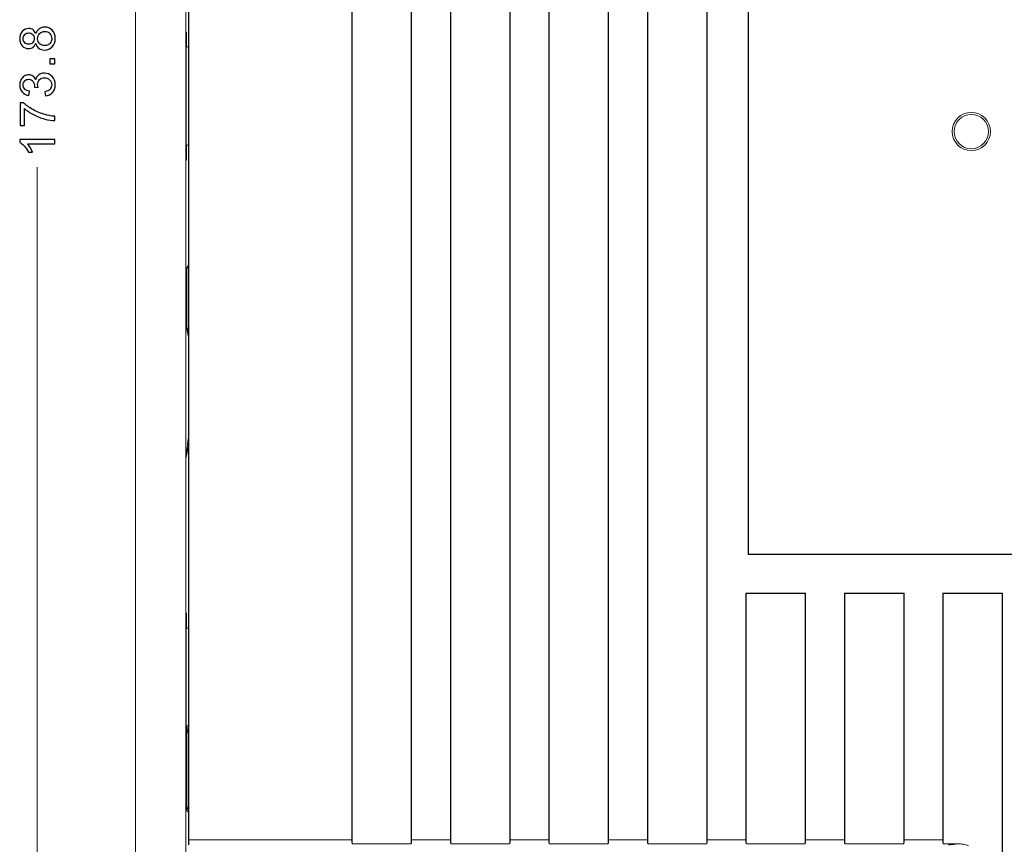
# Model space of a CAD drawing. Header units: millimetres. Extents: x -371 to 373, y -280 to 256.
# Tile 59 of 103: x -204 to -104, y 28 to 112. Entities that reach past the tile are written whole.
import ezdxf

# ---------------------------------------------------------------- set-up
doc = ezdxf.new("R2010")
doc.units = ezdxf.units.MM
doc.header["$MEASUREMENT"] = 0
doc.layers.add('layer 1', color=7, linetype='Continuous')

msp = doc.modelspace()

# ---------------------------------------------------------------- linework, layer by layer
at = {"layer": 'layer 1', "lineweight": 9}
for points in [[(-191.7503, 19.0762), (-191.7503, 19.0762), (-191.7503, 189.3762), (-191.7503, 189.3762)], [(-186.6225, 80.872), (-186.6225, 80.872), (-186.6225, 188.8762), (-186.6225, 188.8762)], [(-169.7503, 28.3262), (-169.7503, 28.3262), (-169.7503, 180.1262), (-169.7503, 180.1262)], [(-163.7503, 180.1262), (-163.7503, 180.1262), (-163.7503, 28.3262), (-163.7503, 28.3262)], [(-159.7503, 28.3262), (-159.7503, 28.3262), (-159.7503, 180.1262), (-159.7503, 180.1262)], [(-153.7503, 180.1262), (-153.7503, 180.1262), (-153.7503, 28.3262), (-153.7503, 28.3262)], [(-149.7503, 28.3262), (-149.7503, 28.3262), (-149.7503, 180.1262), (-149.7503, 180.1262)], [(-143.7503, 180.1262), (-143.7503, 180.1262), (-143.7503, 28.3262), (-143.7503, 28.3262)], [(-139.7503, 28.3262), (-139.7503, 28.3262), (-139.7503, 180.1262), (-139.7503, 180.1262)], [(-133.7503, 180.1262), (-133.7503, 180.1262), (-133.7503, 28.3262), (-133.7503, 28.3262)], [(-186.3195, 179.7262), (-186.3195, 179.7262), (-186.3195, 28.7262), (-186.3195, 28.7262)], [(-169.7856, 179.7262), (-169.7856, 179.7262), (-169.7856, 28.7262), (-169.7856, 28.7262)], [(-163.7151, 179.7262), (-163.7151, 179.7262), (-163.7151, 28.7262), (-163.7151, 28.7262)], [(-159.7856, 179.7262), (-159.7856, 179.7262), (-159.7856, 28.7262), (-159.7856, 28.7262)], [(-153.7151, 179.7262), (-153.7151, 179.7262), (-153.7151, 28.7262), (-153.7151, 28.7262)], [(-149.7856, 179.7262), (-149.7856, 179.7262), (-149.7856, 28.7262), (-149.7856, 28.7262)], [(-143.7151, 179.7262), (-143.7151, 179.7262), (-143.7151, 28.7262), (-143.7151, 28.7262)], [(-139.7856, 179.7262), (-139.7856, 179.7262), (-139.7856, 28.7262), (-139.7856, 28.7262)], [(-133.7151, 179.7262), (-133.7151, 179.7262), (-133.7151, 28.7262), (-133.7151, 28.7262)], [(-186.3754, 40.3101), (-186.3754, 40.3101), (-186.3754, 168.1423), (-186.3754, 168.1423)], [(-129.5356, 150.7615), (-129.5356, 150.7615), (-129.5356, 57.691), (-129.5356, 57.691)], [(-129.5003, 150.7262), (-129.5003, 150.7262), (-129.5003, 57.7262), (-129.5003, 57.7262)], [(-186.595, 110.7263), (-186.595, 110.7263), (-186.595, 97.7261), (-186.595, 97.7261)], [(-186.5558, 110.7256), (-186.5558, 110.7256), (-186.595, 110.7263), (-186.595, 110.7263)], [(-186.5558, 109.2262), (-186.5558, 109.2262), (-186.5558, 110.7256), (-186.5558, 110.7256)], [(-186.595, 109.2262), (-186.595, 109.2262), (-186.3754, 109.2262), (-186.3754, 109.2262)], [(-186.595, 99.2262), (-186.595, 99.2262), (-186.3754, 99.2262), (-186.3754, 99.2262)], [(-186.5558, 97.7268), (-186.5558, 97.7268), (-186.5558, 99.2262), (-186.5558, 99.2262)], [(-186.595, 97.7261), (-186.595, 97.7261), (-186.5558, 97.7268), (-186.5558, 97.7268)], [(-186.3754, 87.1619), (-186.3754, 87.1619), (-186.4624, 86.9008), (-186.4624, 86.9008)], [(-186.4624, 86.9008), (-186.4624, 86.9008), (-186.5235, 86.7786), (-186.5235, 86.7786)], [(-186.5235, 86.7786), (-186.5235, 86.7786), (-186.5235, 80.6739), (-186.5235, 80.6739)], [(-186.3754, 86.7786), (-186.3754, 86.7786), (-186.5235, 86.7786), (-186.5235, 86.7786)], [(-186.4624, 86.9008), (-186.4624, 86.9008), (-186.3754, 86.9008), (-186.3754, 86.9008)], [(-186.6328, 80.872), (-186.6328, 80.872), (-186.6328, 67.4381), (-186.6328, 67.4381)], [(-186.5235, 80.6739), (-186.5235, 80.6739), (-186.6225, 80.872), (-186.6225, 80.872)], [(-186.6225, 80.872), (-186.6225, 80.872), (-186.4995, 80.4279), (-186.4995, 80.4279)], [(-186.3754, 80.6739), (-186.3754, 80.6739), (-186.5235, 80.6739), (-186.5235, 80.6739)], [(-186.4624, 80.5517), (-186.4624, 80.5517), (-186.4995, 80.4279), (-186.4995, 80.4279)], [(-186.4995, 80.4279), (-186.4995, 80.4279), (-186.4995, 80.3659), (-186.4995, 80.3659)], [(-186.4995, 80.3659), (-186.4995, 80.3659), (-186.3754, 79.745), (-186.3754, 79.745)], [(-186.3754, 80.5517), (-186.3754, 80.5517), (-186.4624, 80.5517), (-186.4624, 80.5517)], [(-186.6328, 67.4381), (-186.6328, 67.4381), (-186.3858, 69.4276), (-186.3858, 69.4276)], [(-186.3754, 69.4804), (-186.3754, 69.4804), (-186.3858, 69.4276), (-186.3858, 69.4276)], [(-186.3858, 69.4276), (-186.3858, 69.4276), (-186.3754, 69.3772), (-186.3754, 69.3772)], [(-186.6328, 67.4381), (-186.6328, 67.4381), (-186.3754, 68.6419), (-186.3754, 68.6419)], [(-186.6225, 19.5762), (-186.6225, 19.5762), (-186.6225, 67.4381), (-186.6225, 67.4381)], [(-129.5356, 57.691), (-129.5356, 57.691), (-63.9651, 57.691), (-63.9651, 57.691)], [(-64.0003, 57.7262), (-64.0003, 57.7262), (-129.5003, 57.7262), (-129.5003, 57.7262)], [(-123.7151, 53.7615), (-123.7151, 53.7615), (-129.7856, 53.7615), (-129.7856, 53.7615)], [(-129.7856, 53.7615), (-129.7856, 53.7615), (-129.7856, 28.7262), (-129.7856, 28.7262)], [(-129.7503, 53.7262), (-129.7503, 53.7262), (-123.7503, 53.7262), (-123.7503, 53.7262)], [(-129.7503, 28.3262), (-129.7503, 28.3262), (-129.7503, 53.7262), (-129.7503, 53.7262)], [(-123.7503, 53.7262), (-123.7503, 53.7262), (-123.7503, 28.3262), (-123.7503, 28.3262)], [(-123.7151, 53.7615), (-123.7151, 53.7615), (-123.7151, 28.7262), (-123.7151, 28.7262)], [(-113.7151, 53.7615), (-113.7151, 53.7615), (-119.7856, 53.7615), (-119.7856, 53.7615)], [(-119.7856, 53.7615), (-119.7856, 53.7615), (-119.7856, 28.7262), (-119.7856, 28.7262)], [(-119.7503, 53.7262), (-119.7503, 53.7262), (-113.7503, 53.7262), (-113.7503, 53.7262)], [(-119.7503, 28.3262), (-119.7503, 28.3262), (-119.7503, 53.7262), (-119.7503, 53.7262)], [(-113.7503, 53.7262), (-113.7503, 53.7262), (-113.7503, 28.3262), (-113.7503, 28.3262)], [(-113.7151, 53.7615), (-113.7151, 53.7615), (-113.7151, 28.7262), (-113.7151, 28.7262)], [(-103.7151, 53.7615), (-103.7151, 53.7615), (-109.7856, 53.7615), (-109.7856, 53.7615)], [(-109.7856, 53.7615), (-109.7856, 53.7615), (-109.7856, 28.7262), (-109.7856, 28.7262)], [(-109.7503, 53.7262), (-109.7503, 53.7262), (-103.7503, 53.7262), (-103.7503, 53.7262)], [(-109.7503, 28.3262), (-109.7503, 28.3262), (-109.7503, 53.7262), (-109.7503, 53.7262)], [(-103.7503, 53.7262), (-103.7503, 53.7262), (-103.7503, 19.7262), (-103.7503, 19.7262)], [(-103.7151, 53.7615), (-103.7151, 53.7615), (-103.7151, 19.7262), (-103.7151, 19.7262)], [(-186.595, 51.7263), (-186.595, 51.7263), (-186.595, 38.7261), (-186.595, 38.7261)], [(-186.5558, 51.7256), (-186.5558, 51.7256), (-186.595, 51.7263), (-186.595, 51.7263)], [(-186.5558, 50.2262), (-186.5558, 50.2262), (-186.5558, 51.7256), (-186.5558, 51.7256)], [(-186.595, 50.2262), (-186.595, 50.2262), (-186.3754, 50.2262), (-186.3754, 50.2262)], [(-186.3754, 40.3101), (-186.3754, 40.3101), (-186.595, 40.3101), (-186.595, 40.3101)], [(-186.5558, 38.7268), (-186.5558, 38.7268), (-186.5558, 40.3101), (-186.5558, 40.3101)], [(-186.5235, 40.2523), (-186.5235, 40.2523), (-186.4657, 40.3101), (-186.4657, 40.3101)], [(-186.5235, 31.7001), (-186.5235, 31.7001), (-186.5235, 40.2523), (-186.5235, 40.2523)], [(-186.5235, 40.2523), (-186.5235, 39.9899), (-186.4718, 39.7301), (-186.3715, 39.4876)], [(-186.3754, 40.3101), (-186.3754, 40.3101), (-186.3544, 40.2262), (-186.3544, 40.2262)], [(-186.3544, 40.2262), (-186.3544, 40.2262), (-186.3544, 30.2158), (-186.3544, 30.2158)], [(-186.595, 38.7261), (-186.595, 38.7261), (-186.5558, 38.7268), (-186.5558, 38.7268)], [(-186.3575, 32.0721), (-186.4631, 31.9773), (-186.5235, 31.842), (-186.5235, 31.7001)], [(-186.5235, 31.7001), (-186.5235, 31.7001), (-186.3544, 31.531), (-186.3544, 31.531)], [(-186.3753, 30.2053), (-186.3753, 30.2053), (-186.3544, 30.2262), (-186.3544, 30.2262)], [(-186.3753, 30.2158), (-186.3753, 30.2158), (-186.3753, 28.2262), (-186.3753, 28.2262)], [(-169.7856, 28.7262), (-169.7856, 28.7262), (-186.3195, 28.7262), (-186.3195, 28.7262)], [(-169.7856, 28.7262), (-169.7856, 28.5688), (-169.7725, 28.4206), (-169.7503, 28.3262)], [(-163.7503, 28.3262), (-163.7503, 28.3262), (-169.7503, 28.3262), (-169.7503, 28.3262)], [(-163.7503, 28.3262), (-163.7281, 28.4206), (-163.7151, 28.5688), (-163.7151, 28.7262)], [(-159.7856, 28.7262), (-159.7856, 28.7262), (-163.7151, 28.7262), (-163.7151, 28.7262)], [(-159.7856, 28.7262), (-159.7856, 28.5688), (-159.7725, 28.4206), (-159.7503, 28.3262)], [(-153.7503, 28.3262), (-153.7503, 28.3262), (-159.7503, 28.3262), (-159.7503, 28.3262)], [(-153.7503, 28.3262), (-153.7281, 28.4206), (-153.7151, 28.5688), (-153.7151, 28.7262)], [(-149.7856, 28.7262), (-149.7856, 28.7262), (-153.7151, 28.7262), (-153.7151, 28.7262)], [(-149.7856, 28.7262), (-149.7856, 28.5688), (-149.7725, 28.4206), (-149.7503, 28.3262)], [(-143.7503, 28.3262), (-143.7503, 28.3262), (-149.7503, 28.3262), (-149.7503, 28.3262)], [(-143.7503, 28.3262), (-143.7281, 28.4206), (-143.7151, 28.5688), (-143.7151, 28.7262)], [(-139.7856, 28.7262), (-139.7856, 28.7262), (-143.7151, 28.7262), (-143.7151, 28.7262)], [(-139.7856, 28.7262), (-139.7856, 28.5688), (-139.7725, 28.4206), (-139.7503, 28.3262)], [(-133.7503, 28.3262), (-133.7503, 28.3262), (-139.7503, 28.3262), (-139.7503, 28.3262)], [(-133.7503, 28.3262), (-133.7281, 28.4206), (-133.7151, 28.5688), (-133.7151, 28.7262)], [(-129.7856, 28.7262), (-129.7856, 28.7262), (-133.7151, 28.7262), (-133.7151, 28.7262)], [(-129.7856, 28.7262), (-129.7856, 28.5688), (-129.7725, 28.4206), (-129.7503, 28.3262)], [(-123.7503, 28.3262), (-123.7503, 28.3262), (-129.7503, 28.3262), (-129.7503, 28.3262)], [(-123.7503, 28.3262), (-123.7281, 28.4206), (-123.7151, 28.5688), (-123.7151, 28.7262)], [(-119.7856, 28.7262), (-119.7856, 28.7262), (-123.7151, 28.7262), (-123.7151, 28.7262)], [(-119.7856, 28.7262), (-119.7856, 28.5688), (-119.7725, 28.4206), (-119.7503, 28.3262)], [(-113.7503, 28.3262), (-113.7503, 28.3262), (-119.7503, 28.3262), (-119.7503, 28.3262)], [(-113.7503, 28.3262), (-113.7281, 28.4206), (-113.7151, 28.5688), (-113.7151, 28.7262)], [(-109.7856, 28.7262), (-109.7856, 28.7262), (-113.7151, 28.7262), (-113.7151, 28.7262)], [(-109.7856, 28.7262), (-109.7856, 28.5688), (-109.7725, 28.4206), (-109.7503, 28.3262)], [(-108.2637, 28.3265), (-108.2637, 28.3265), (-109.7503, 28.3262), (-109.7503, 28.3262)]]:
    msp.add_open_spline(points, degree=3, dxfattribs=at)
at = {"layer": 'layer 1', "color": 155, "lineweight": 9}
for points in [[(-191.7503, 152.1611), (-191.7503, 152.1611), (-191.7503, -22.9414), (-191.7503, -22.9414)], [(-201.73, 15.5764), (-201.73, 15.5764), (-201.73, 97.0123), (-201.73, 97.0123)]]:
    msp.add_open_spline(points, degree=3, dxfattribs=at)
at = {"layer": 'layer 1', "color": 155}
for points, knots in [([(-201.8716, 109.5722), (-201.9374, 109.392), (-202.0321, 109.2586), (-202.1539, 109.1714), (-202.1539, 109.1714), (-202.2766, 109.0849), (-202.4231, 109.0413), (-202.5935, 109.0413), (-202.5935, 109.0413), (-202.8511, 109.0413), (-203.0668, 109.1335), (-203.2421, 109.3179), (-203.2421, 109.3179), (-203.4174, 109.5031), (-203.5055, 109.7484), (-203.5055, 110.0554), (-203.5055, 110.0554), (-203.5055, 110.3633), (-203.4158, 110.6119), (-203.2363, 110.7995), (-203.2363, 110.7995), (-203.0569, 110.9872), (-202.8388, 111.081), (-202.5811, 111.081), (-202.5811, 111.081), (-202.4173, 111.081), (-202.2741, 111.0382), (-202.1531, 110.9526), (-202.1531, 110.9526), (-202.0313, 110.867), (-201.9374, 110.737), (-201.8716, 110.5616), (-201.8716, 110.5616), (-201.8008, 110.7781), (-201.6872, 110.9419), (-201.5292, 111.0547), (-201.5292, 111.0547), (-201.3719, 111.1675), (-201.1843, 111.2243), (-200.9653, 111.2243), (-200.9653, 111.2243), (-200.6632, 111.2243), (-200.4097, 111.1173), (-200.2039, 110.9041), (-200.2039, 110.9041), (-199.9981, 110.6901), (-199.8952, 110.4094), (-199.8952, 110.0612), (-199.8952, 110.0612), (-199.8952, 109.713), (-199.9981, 109.4323), (-200.2047, 109.2183), (-200.2047, 109.2183), (-200.4113, 109.0051), (-200.669, 108.8981), (-200.9777, 108.8981), (-200.9777, 108.8981), (-201.2073, 108.8981), (-201.3999, 108.9565), (-201.5547, 109.0734), (-201.5547, 109.0734), (-201.7102, 109.1903), (-201.8156, 109.3566), (-201.8716, 109.5722)], [0, 0, 0, 0, 0.0588235, 0.0588235, 0.0588235, 0.0588235, 0.1176471, 0.1176471, 0.1176471, 0.1176471, 0.1764706, 0.1764706, 0.1764706, 0.1764706, 0.2352941, 0.2352941, 0.2352941, 0.2352941, 0.2941176, 0.2941176, 0.2941176, 0.2941176, 0.3529412, 0.3529412, 0.3529412, 0.3529412, 0.4117647, 0.4117647, 0.4117647, 0.4117647, 0.4705882, 0.4705882, 0.4705882, 0.4705882, 0.5294118, 0.5294118, 0.5294118, 0.5294118, 0.5882353, 0.5882353, 0.5882353, 0.5882353, 0.6470588, 0.6470588, 0.6470588, 0.6470588, 0.7058824, 0.7058824, 0.7058824, 0.7058824, 0.7647059, 0.7647059, 0.7647059, 0.7647059, 0.8235294, 0.8235294, 0.8235294, 0.8235294, 0.8823529, 0.8823529, 0.8823529, 0.8823529, 1, 1, 1, 1]), ([(-202.6091, 109.4858), (-202.4412, 109.4858), (-202.3045, 109.5393), (-202.1984, 109.6455), (-202.1984, 109.6455), (-202.0922, 109.7525), (-202.0387, 109.8924), (-202.0387, 110.0661), (-202.0387, 110.0661), (-202.0387, 110.2349), (-202.0914, 110.3715), (-202.1967, 110.4777), (-202.1967, 110.4777), (-202.3021, 110.5839), (-202.4313, 110.6365), (-202.5844, 110.6365), (-202.5844, 110.6365), (-202.7441, 110.6365), (-202.8783, 110.5822), (-202.9869, 110.4727), (-202.9869, 110.4727), (-203.0956, 110.3641), (-203.1499, 110.2266), (-203.1499, 110.0612), (-203.1499, 110.0612), (-203.1499, 109.8941), (-203.0964, 109.7566), (-202.9902, 109.648), (-202.9902, 109.648), (-202.884, 109.5401), (-202.7573, 109.4858), (-202.6091, 109.4858)], [0, 0, 0, 0, 0.1111111, 0.1111111, 0.1111111, 0.1111111, 0.2222222, 0.2222222, 0.2222222, 0.2222222, 0.3333333, 0.3333333, 0.3333333, 0.3333333, 0.4444444, 0.4444444, 0.4444444, 0.4444444, 0.5555556, 0.5555556, 0.5555556, 0.5555556, 0.6666667, 0.6666667, 0.6666667, 0.6666667, 0.7777778, 0.7777778, 0.7777778, 0.7777778, 1, 1, 1, 1]), ([(-200.9744, 109.3426), (-200.8501, 109.3426), (-200.7307, 109.3714), (-200.6147, 109.429), (-200.6147, 109.429), (-200.4994, 109.4866), (-200.4097, 109.5739), (-200.3463, 109.6908), (-200.3463, 109.6908), (-200.2829, 109.8068), (-200.2508, 109.9319), (-200.2508, 110.0645), (-200.2508, 110.0645), (-200.2508, 110.2735), (-200.3175, 110.4448), (-200.4508, 110.5789), (-200.4508, 110.5789), (-200.5842, 110.7131), (-200.7538, 110.7798), (-200.9595, 110.7798), (-200.9595, 110.7798), (-201.1686, 110.7798), (-201.3415, 110.7106), (-201.4781, 110.5732), (-201.4781, 110.5732), (-201.6148, 110.4349), (-201.6831, 110.2604), (-201.6831, 110.0505), (-201.6831, 110.0505), (-201.6831, 109.8447), (-201.6156, 109.676), (-201.4806, 109.5426), (-201.4806, 109.5426), (-201.3456, 109.4093), (-201.1769, 109.3426), (-200.9744, 109.3426)], [0, 0, 0, 0, 0.1, 0.1, 0.1, 0.1, 0.2, 0.2, 0.2, 0.2, 0.3, 0.3, 0.3, 0.3, 0.4, 0.4, 0.4, 0.4, 0.5, 0.5, 0.5, 0.5, 0.6, 0.6, 0.6, 0.6, 0.7, 0.7, 0.7, 0.7, 0.8, 0.8, 0.8, 0.8, 1, 1, 1, 1]), ([(-199.9545, 107.4984), (-199.9545, 107.4984), (-200.4484, 107.4984), (-200.4484, 107.4984), (-200.4484, 107.4984), (-200.4484, 107.4984), (-200.4484, 107.9923), (-200.4484, 107.9923), (-200.4484, 107.9923), (-200.4484, 107.9923), (-199.9545, 107.9923), (-199.9545, 107.9923), (-199.9545, 107.9923), (-199.9545, 107.9923), (-199.9545, 107.4984), (-199.9545, 107.4984)], [0, 0, 0, 0, 0.2, 0.2, 0.2, 0.2, 0.4, 0.4, 0.4, 0.4, 0.6, 0.6, 0.6, 0.6, 1, 1, 1, 1]), ([(-200.8929, 104.2352), (-200.8929, 104.2352), (-200.9521, 104.6698), (-200.9521, 104.6698), (-200.9521, 104.6698), (-200.7052, 104.7201), (-200.5274, 104.804), (-200.4187, 104.9234), (-200.4187, 104.9234), (-200.3101, 105.0427), (-200.2558, 105.1892), (-200.2558, 105.3629), (-200.2558, 105.3629), (-200.2558, 105.5687), (-200.3266, 105.7424), (-200.4681, 105.8823), (-200.4681, 105.8823), (-200.6097, 106.0223), (-200.785, 106.0922), (-200.9941, 106.0922), (-200.9941, 106.0922), (-201.1933, 106.0922), (-201.3579, 106.0272), (-201.488, 105.8963), (-201.488, 105.8963), (-201.6172, 105.7663), (-201.6823, 105.6008), (-201.6823, 105.3991), (-201.6823, 105.3991), (-201.6823, 105.3168), (-201.6658, 105.2148), (-201.6337, 105.0921), (-201.6337, 105.0921), (-201.6337, 105.0921), (-202.014, 105.1407), (-202.014, 105.1407), (-202.014, 105.1407), (-202.0107, 105.1695), (-202.009, 105.1934), (-202.009, 105.2106), (-202.009, 105.2106), (-202.009, 105.3967), (-202.0576, 105.5629), (-202.1539, 105.7119), (-202.1539, 105.7119), (-202.2502, 105.8601), (-202.3984, 105.9342), (-202.5984, 105.9342), (-202.5984, 105.9342), (-202.7573, 105.9342), (-202.889, 105.8799), (-202.9935, 105.772), (-202.9935, 105.772), (-203.098, 105.6642), (-203.1499, 105.5251), (-203.1499, 105.3547), (-203.1499, 105.3547), (-203.1499, 105.1851), (-203.0964, 105.0444), (-202.9894, 104.9316), (-202.9894, 104.9316), (-202.8824, 104.8188), (-202.7219, 104.7464), (-202.5079, 104.7143), (-202.5079, 104.7143), (-202.5079, 104.7143), (-202.5869, 104.2797), (-202.5869, 104.2797), (-202.5869, 104.2797), (-202.8783, 104.3332), (-203.1046, 104.4534), (-203.2651, 104.6419), (-203.2651, 104.6419), (-203.4257, 104.8295), (-203.5055, 105.0641), (-203.5055, 105.344), (-203.5055, 105.344), (-203.5055, 105.5366), (-203.4643, 105.7144), (-203.3812, 105.8766), (-203.3812, 105.8766), (-203.2989, 106.0395), (-203.1861, 106.1638), (-203.0437, 106.2494), (-203.0437, 106.2494), (-202.9005, 106.3359), (-202.749, 106.3787), (-202.5885, 106.3787), (-202.5885, 106.3787), (-202.4362, 106.3787), (-202.298, 106.3375), (-202.1728, 106.256), (-202.1728, 106.256), (-202.0477, 106.1737), (-201.9481, 106.0519), (-201.874, 105.8914), (-201.874, 105.8914), (-201.8263, 106.1004), (-201.7259, 106.2626), (-201.5736, 106.3787), (-201.5736, 106.3787), (-201.4221, 106.4939), (-201.2312, 106.5515), (-201.0032, 106.5515), (-201.0032, 106.5515), (-200.6945, 106.5515), (-200.4319, 106.4388), (-200.2171, 106.214), (-200.2171, 106.214), (-200.0022, 105.9885), (-199.8952, 105.7037), (-199.8952, 105.3596), (-199.8952, 105.3596), (-199.8952, 105.0493), (-199.9874, 104.7917), (-200.1726, 104.5867), (-200.1726, 104.5867), (-200.3578, 104.3809), (-200.5982, 104.264), (-200.8929, 104.2352)], [0, 0, 0, 0, 0.0322581, 0.0322581, 0.0322581, 0.0322581, 0.0645161, 0.0645161, 0.0645161, 0.0645161, 0.0967742, 0.0967742, 0.0967742, 0.0967742, 0.1290323, 0.1290323, 0.1290323, 0.1290323, 0.1612903, 0.1612903, 0.1612903, 0.1612903, 0.1935484, 0.1935484, 0.1935484, 0.1935484, 0.2258065, 0.2258065, 0.2258065, 0.2258065, 0.2580645, 0.2580645, 0.2580645, 0.2580645, 0.2903226, 0.2903226, 0.2903226, 0.2903226, 0.3225806, 0.3225806, 0.3225806, 0.3225806, 0.3548387, 0.3548387, 0.3548387, 0.3548387, 0.3870968, 0.3870968, 0.3870968, 0.3870968, 0.4193548, 0.4193548, 0.4193548, 0.4193548, 0.4516129, 0.4516129, 0.4516129, 0.4516129, 0.483871, 0.483871, 0.483871, 0.483871, 0.516129, 0.516129, 0.516129, 0.516129, 0.5483871, 0.5483871, 0.5483871, 0.5483871, 0.5806452, 0.5806452, 0.5806452, 0.5806452, 0.6129032, 0.6129032, 0.6129032, 0.6129032, 0.6451613, 0.6451613, 0.6451613, 0.6451613, 0.6774194, 0.6774194, 0.6774194, 0.6774194, 0.7096774, 0.7096774, 0.7096774, 0.7096774, 0.7419355, 0.7419355, 0.7419355, 0.7419355, 0.7741935, 0.7741935, 0.7741935, 0.7741935, 0.8064516, 0.8064516, 0.8064516, 0.8064516, 0.8387097, 0.8387097, 0.8387097, 0.8387097, 0.8709677, 0.8709677, 0.8709677, 0.8709677, 0.9032258, 0.9032258, 0.9032258, 0.9032258, 0.9354839, 0.9354839, 0.9354839, 0.9354839, 1, 1, 1, 1]), ([(-203.0314, 101.2387), (-203.0314, 101.2387), (-203.4462, 101.2387), (-203.4462, 101.2387), (-203.4462, 101.2387), (-203.4462, 101.2387), (-203.4462, 103.5254), (-203.4462, 103.5254), (-203.4462, 103.5254), (-203.4462, 103.5254), (-203.1104, 103.5254), (-203.1104, 103.5254), (-203.1104, 103.5254), (-202.8709, 103.3007), (-202.5523, 103.0768), (-202.1547, 102.8562), (-202.1547, 102.8562), (-201.7572, 102.6348), (-201.3481, 102.4644), (-200.9274, 102.3434), (-200.9274, 102.3434), (-200.6319, 102.2569), (-200.3068, 102.201), (-199.9545, 102.1771), (-199.9545, 102.1771), (-199.9545, 102.1771), (-199.9545, 101.7326), (-199.9545, 101.7326), (-199.9545, 101.7326), (-200.2327, 101.7375), (-200.5694, 101.7919), (-200.9637, 101.8964), (-200.9637, 101.8964), (-201.3588, 102.0009), (-201.7391, 102.1499), (-202.1053, 102.345), (-202.1053, 102.345), (-202.4716, 102.5401), (-202.7803, 102.7475), (-203.0314, 102.9673), (-203.0314, 102.9673), (-203.0314, 102.9673), (-203.0314, 101.2387), (-203.0314, 101.2387)], [0, 0, 0, 0, 0.0833333, 0.0833333, 0.0833333, 0.0833333, 0.1666667, 0.1666667, 0.1666667, 0.1666667, 0.25, 0.25, 0.25, 0.25, 0.3333333, 0.3333333, 0.3333333, 0.3333333, 0.4166667, 0.4166667, 0.4166667, 0.4166667, 0.5, 0.5, 0.5, 0.5, 0.5833333, 0.5833333, 0.5833333, 0.5833333, 0.6666667, 0.6666667, 0.6666667, 0.6666667, 0.75, 0.75, 0.75, 0.75, 0.8333333, 0.8333333, 0.8333333, 0.8333333, 1, 1, 1, 1]), ([(-199.9545, 99.8226), (-199.9545, 99.8226), (-199.9545, 99.388), (-199.9545, 99.388), (-199.9545, 99.388), (-199.9545, 99.388), (-202.7219, 99.388), (-202.7219, 99.388), (-202.7219, 99.388), (-202.6215, 99.2835), (-202.5219, 99.146), (-202.4223, 98.9765), (-202.4223, 98.9765), (-202.3227, 98.8069), (-202.2477, 98.6538), (-202.1984, 98.5188), (-202.1984, 98.5188), (-202.1984, 98.5188), (-202.6182, 98.5188), (-202.6182, 98.5188), (-202.6182, 98.5188), (-202.7318, 98.7616), (-202.87, 98.974), (-203.033, 99.1559), (-203.033, 99.1559), (-203.1952, 99.3378), (-203.3524, 99.467), (-203.5055, 99.5428), (-203.5055, 99.5428), (-203.5055, 99.5428), (-203.5055, 99.8226), (-203.5055, 99.8226), (-203.5055, 99.8226), (-203.5055, 99.8226), (-199.9545, 99.8226), (-199.9545, 99.8226)], [0, 0, 0, 0, 0.1, 0.1, 0.1, 0.1, 0.2, 0.2, 0.2, 0.2, 0.3, 0.3, 0.3, 0.3, 0.4, 0.4, 0.4, 0.4, 0.5, 0.5, 0.5, 0.5, 0.6, 0.6, 0.6, 0.6, 0.7, 0.7, 0.7, 0.7, 0.8, 0.8, 0.8, 0.8, 1, 1, 1, 1])]:
    msp.add_open_spline(points, degree=3, knots=knots, dxfattribs=at)
at = {"layer": 'layer 1', "lineweight": 9}
for points, knots in [([(-104.9581, 100.6262), (-104.9581, 101.6989), (-105.8277, 102.5684), (-106.9003, 102.5684), (-106.9003, 102.5684), (-107.973, 102.5684), (-108.8425, 101.6989), (-108.8425, 100.6262), (-108.8425, 100.6262), (-108.8425, 99.5536), (-107.973, 98.684), (-106.9003, 98.684), (-106.9003, 98.684), (-105.8277, 98.684), (-104.9581, 99.5536), (-104.9581, 100.6262)], [0, 0, 0, 0, 0.2, 0.2, 0.2, 0.2, 0.4, 0.4, 0.4, 0.4, 0.6, 0.6, 0.6, 0.6, 1, 1, 1, 1]), ([(-105.1582, 100.6262), (-105.1582, 101.5884), (-105.9382, 102.3684), (-106.9003, 102.3684), (-106.9003, 102.3684), (-107.8625, 102.3684), (-108.6425, 101.5884), (-108.6425, 100.6262), (-108.6425, 100.6262), (-108.6425, 99.6641), (-107.8625, 98.8841), (-106.9003, 98.8841), (-106.9003, 98.8841), (-105.9382, 98.8841), (-105.1582, 99.664), (-105.1582, 100.6262)], [0, 0, 0, 0, 0.2, 0.2, 0.2, 0.2, 0.4, 0.4, 0.4, 0.4, 0.6, 0.6, 0.6, 0.6, 1, 1, 1, 1]), ([(-186.3195, 28.7262), (-186.3195, 28.6624), (-186.3197, 28.5986), (-186.3202, 28.5349), (-186.3202, 28.5349), (-186.3204, 28.5061), (-186.3207, 28.4773), (-186.321, 28.4484), (-186.321, 28.4484), (-186.3212, 28.4231), (-186.3214, 28.3976), (-186.3221, 28.3727), (-186.3221, 28.3727), (-186.3226, 28.3522), (-186.3234, 28.332), (-186.3234, 28.3105), (-186.3234, 28.3105), (-186.3234, 28.2945), (-186.323, 28.2778), (-186.3249, 28.2643), (-186.3249, 28.2643), (-186.3261, 28.256), (-186.3282, 28.2489), (-186.3265, 28.2359), (-186.3265, 28.2359), (-186.326, 28.2314), (-186.325, 28.2262), (-186.3282, 28.2262)], [0, 0, 0, 0, 0.125, 0.125, 0.125, 0.125, 0.25, 0.25, 0.25, 0.25, 0.375, 0.375, 0.375, 0.375, 0.5, 0.5, 0.5, 0.5, 0.625, 0.625, 0.625, 0.625, 0.75, 0.75, 0.75, 0.75, 1, 1, 1, 1]), ([(-108.2641, 28.3262), (-108.345, 28.3142), (-108.4259, 28.3024), (-108.5069, 28.2908), (-108.5069, 28.2908), (-108.7418, 28.2574), (-108.9781, 28.2262), (-109.2152, 28.2262)], [0, 0, 0, 0, 0.3333333, 0.3333333, 0.3333333, 0.3333333, 1, 1, 1, 1]), ([(-107.1977, 28.1262), (-107.3638, 28.2002), (-107.5399, 28.2539), (-107.7194, 28.2863), (-107.7194, 28.2863), (-107.8989, 28.3187), (-108.0818, 28.3298), (-108.2637, 28.3265)], [0, 0, 0, 0, 0.3333333, 0.3333333, 0.3333333, 0.3333333, 1, 1, 1, 1])]:
    msp.add_open_spline(points, degree=3, knots=knots, dxfattribs=at)
at = {"layer": 'layer 1', "color": 4, "lineweight": 9}
msp.add_open_spline([(-186.3686, 80.4579), (-186.3686, 80.4579), (-186.4931, 80.3335), (-186.4931, 80.3335)], degree=3, dxfattribs=at)

doc.saveas('drawing.dxf')
